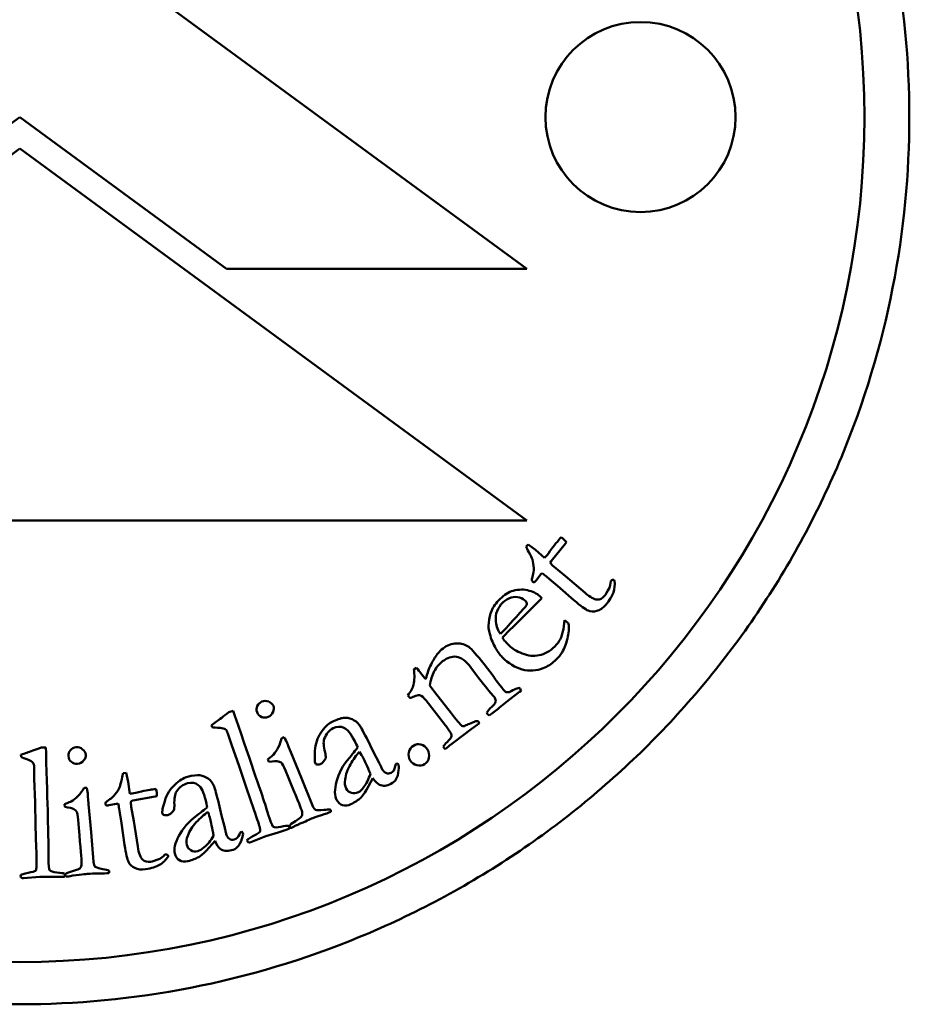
# Model space of a CAD drawing. Header units: millimetres. Extents: x 613 to 6524, y 1562 to 4035.
# Tile 5 of 9: x 3639 to 3660, y 1781 to 1804. Entities that reach past the tile are written whole.
import ezdxf

# ---------------------------------------------------------------- set-up
doc = ezdxf.new("R2010")
doc.units = ezdxf.units.MM
doc.layers.add('Visibile (ISO)', color=7, linetype='Continuous', lineweight=50)

msp = doc.modelspace()

# ---------------------------------------------------------------- linework, layer by layer
at = {"layer": 'Visibile (ISO)'}
for p, q in [((3650.973, 1798.16), (3638.973, 1806.961)), ((3634.069, 1798.161), (3638.967, 1801.753)), ((3638.967, 1801.753), (3643.865, 1798.16)), ((3638.973, 1801.008), (3626.973, 1792.208)), ((3650.973, 1792.208), (3638.973, 1801.008)), ((3643.865, 1798.16), (3650.973, 1798.16)), ((3626.973, 1792.208), (3650.973, 1792.208)), ((3651.004, 1791.639), (3650.956, 1791.585)), ((3651.178, 1791.506), (3651.004, 1791.639)), ((3651.393, 1791.317), (3651.178, 1791.506)), ((3651.554, 1791.239), (3651.889, 1791.66)), ((3651.889, 1791.66), (3651.914, 1791.689)), ((3651.531, 1791.204), (3651.554, 1791.239)), ((3651.89, 1790.887), (3651.621, 1791.104)), ((3651.183, 1790.767), (3651.193, 1790.783)), ((3651.193, 1790.783), (3651.307, 1790.931)), ((3651.307, 1790.931), (3651.334, 1790.959)), ((3651.437, 1790.879), (3651.508, 1790.819)), ((3651.508, 1790.819), (3651.699, 1790.661)), ((3652.353, 1790.49), (3651.89, 1790.887)), ((3652.975, 1790.783), (3652.961, 1790.767)), ((3653.051, 1790.777), (3653.041, 1790.789)), ((3651.699, 1790.661), (3652.089, 1790.318)), ((3650.674, 1789.714), (3651.33, 1790.369)), ((3651.33, 1790.369), (3651.308, 1790.391)), ((3651.867, 1789.844), (3651.841, 1789.63)), ((3651.94, 1789.788), (3651.867, 1789.844)), ((3650.55, 1789.592), (3650.674, 1789.714)), ((3650.429, 1789.6), (3650.353, 1789.525)), ((3650.469, 1789.337), (3650.45, 1789.352)), ((3650.485, 1789.32), (3650.469, 1789.337)), ((3650.561, 1789.239), (3650.485, 1789.32)), ((3648.36, 1788.72), (3648.296, 1788.675)), ((3649.652, 1788.726), (3649.76, 1788.577)), ((3650.175, 1788.526), (3649.964, 1788.802)), ((3648.554, 1788.48), (3648.461, 1788.601)), ((3648.581, 1788.448), (3648.554, 1788.48)), ((3649.76, 1788.577), (3649.833, 1788.482)), ((3650.816, 1788.225), (3650.805, 1788.239)), ((3648.159, 1788.065), (3648.209, 1787.999)), ((3649.108, 1787.745), (3648.79, 1788.147)), ((3650.561, 1787.964), (3650.805, 1788.145)), ((3650.805, 1788.145), (3650.84, 1788.172)), ((3648.589, 1787.943), (3649.024, 1787.386)), ((3650.327, 1787.774), (3650.561, 1787.964)), ((3644.019, 1787.7), (3643.916, 1787.664)), ((3644.061, 1787.579), (3644.019, 1787.7)), ((3650.042, 1787.621), (3650.082, 1787.59)), ((3643.508, 1787.358), (3643.525, 1787.309)), ((3649.094, 1787.29), (3649.141, 1787.221)), ((3649.659, 1787.262), (3649.851, 1787.409)), ((3649.851, 1787.409), (3649.825, 1787.448)), ((3643.897, 1787.163), (3643.981, 1786.906)), ((3645.231, 1787.077), (3645.203, 1787.068)), ((3647.346, 1786.722), (3647.184, 1787.05)), ((3649.259, 1786.964), (3649.659, 1787.262)), ((3639.587, 1786.832), (3639.478, 1786.829)), ((3639.591, 1786.705), (3639.587, 1786.832)), ((3643.981, 1786.906), (3644.164, 1786.386)), ((3645.384, 1786.721), (3645.337, 1786.834)), ((3649.017, 1786.814), (3649.04, 1786.793)), ((3649.04, 1786.793), (3649.085, 1786.828)), ((3638.997, 1786.658), (3638.999, 1786.607)), ((3645.641, 1786.108), (3645.384, 1786.721)), ((3647.471, 1786.485), (3647.346, 1786.722)), ((3639.31, 1786.356), (3639.313, 1786.086)), ((3644.164, 1786.386), (3644.336, 1785.866)), ((3644.843, 1786.553), (3644.867, 1786.49)), ((3647.862, 1786.424), (3647.856, 1786.38)), ((3641.491, 1786.234), (3641.419, 1786.225)), ((3641.536, 1786.021), (3641.491, 1786.234)), ((3639.313, 1786.086), (3639.332, 1785.536)), ((3641.576, 1785.738), (3641.536, 1786.021)), ((3645.904, 1785.455), (3645.641, 1786.108)), ((3647.18, 1785.826), (3647.328, 1786.104)), ((3640.557, 1785.875), (3640.528, 1785.875)), ((3641.647, 1785.573), (3642.175, 1785.673)), ((3642.175, 1785.673), (3642.214, 1785.679)), ((3644.336, 1785.866), (3644.512, 1785.364)), ((3639.332, 1785.536), (3639.341, 1784.988)), ((3640.031, 1785.492), (3640.035, 1785.424)), ((3640.597, 1785.49), (3640.586, 1785.612)), ((3640.659, 1784.828), (3640.597, 1785.49)), ((3641.057, 1785.458), (3641.075, 1785.463)), ((3641.075, 1785.463), (3641.258, 1785.5)), ((3641.258, 1785.5), (3641.297, 1785.504)), ((3641.606, 1785.561), (3641.647, 1785.573)), ((3641.672, 1785.087), (3641.609, 1785.427)), ((3643.748, 1785.222), (3643.665, 1785.578)), ((3641.323, 1785.376), (3641.338, 1785.284)), ((3641.338, 1785.284), (3641.379, 1785.041)), ((3643.817, 1784.963), (3643.748, 1785.222)), ((3639.341, 1784.988), (3639.36, 1784.455)), ((3641.379, 1785.041), (3641.451, 1784.526)), ((3641.763, 1784.484), (3641.672, 1785.087)), ((3640.715, 1784.127), (3640.659, 1784.828)), ((3644.184, 1784.816), (3644.168, 1784.774)), ((3644.439, 1784.591), (3644.799, 1784.734)), ((3644.799, 1784.734), (3645.087, 1784.823)), ((3643.385, 1784.386), (3643.592, 1784.624)), ((3642.426, 1784.301), (3642.405, 1784.297)), ((3642.479, 1784.246), (3642.479, 1784.262)), ((3639.059, 1783.74), (3639.445, 1783.769)), ((3639.445, 1783.769), (3639.747, 1783.768))]:
    msp.add_line(p, q, dxfattribs=at)
for centre, radius in [((3638.967, 1801.753), 20), ((3653.667, 1801.753), 2.25)]:
    msp.add_circle(centre, radius, dxfattribs=at)
for centre, radius, start, end in [((3650.386, 1789.635), 1.629, 49.8118, 54.385), ((3651.756, 1789.608), 0.257, 36.3225, 44.4418), ((3639.714, 1785.119), 1.629, 9.086, 13.6593)]:
    msp.add_arc(centre, radius, start, end, dxfattribs=at)
for points, knots in [([(3660.031, 1801.753), (3660.031, 1800.432), (3659.904, 1799.066), (3659.37, 1796.35), (3658.962, 1794.999), (3657.884, 1792.41), (3657.213, 1791.169), (3655.663, 1788.875), (3654.784, 1787.821), (3652.912, 1785.959), (3651.856, 1785.085), (3649.556, 1783.546), (3648.313, 1782.881), (3645.72, 1781.812), (3644.369, 1781.408), (3641.653, 1780.878), (3640.287, 1780.753), (3637.647, 1780.753), (3636.282, 1780.878), (3633.566, 1781.408), (3632.214, 1781.812), (3629.622, 1782.881), (3628.379, 1783.546), (3626.079, 1785.085), (3625.022, 1785.959), (3623.15, 1787.821), (3622.271, 1788.875), (3620.721, 1791.169), (3620.05, 1792.41), (3618.973, 1794.999), (3618.565, 1796.35), (3618.03, 1799.066), (3617.903, 1800.432), (3617.903, 1803.074), (3618.03, 1804.439), (3618.565, 1807.156), (3618.973, 1808.506), (3620.05, 1811.095), (3620.721, 1812.337), (3622.271, 1814.631), (3623.15, 1815.684), (3625.022, 1817.547), (3626.079, 1818.42), (3628.379, 1819.959), (3629.622, 1820.625), (3632.214, 1821.693), (3633.566, 1822.097), (3636.282, 1822.627), (3637.647, 1822.753), (3640.287, 1822.753), (3641.653, 1822.627), (3644.369, 1822.097), (3645.72, 1821.693), (3648.313, 1820.625), (3649.556, 1819.959), (3651.856, 1818.42), (3652.912, 1817.547), (3654.784, 1815.684), (3655.663, 1814.631), (3657.213, 1812.337), (3657.884, 1811.095), (3658.962, 1808.506), (3659.37, 1807.156), (3659.904, 1804.439), (3660.031, 1803.074), (3660.031, 1801.753)], [0, 0, 0, 0, 0.396265, 0.396265, 0.79253, 0.79253, 1.188794, 1.188794, 1.585059, 1.585059, 1.981049, 1.981049, 2.377039, 2.377039, 2.773029, 2.773029, 3.169019, 3.169019, 3.565009, 3.565009, 3.960999, 3.960999, 4.356989, 4.356989, 4.752979, 4.752979, 5.149244, 5.149244, 5.545509, 5.545509, 5.941774, 5.941774, 6.338039, 6.338039, 6.734303, 6.734303, 7.130568, 7.130568, 7.526833, 7.526833, 7.923098, 7.923098, 8.319088, 8.319088, 8.715078, 8.715078, 9.111068, 9.111068, 9.507058, 9.507058, 9.903048, 9.903048, 10.299038, 10.299038, 10.695028, 10.695028, 11.091018, 11.091018, 11.487283, 11.487283, 11.883548, 11.883548, 12.279812, 12.279812, 12.676077, 12.676077, 12.676077, 12.676077]), ([(3651.106, 1791.284), (3651.125, 1791.218), (3651.136, 1791.15), (3651.139, 1791.009), (3651.133, 1790.953), (3651.121, 1790.911)], [-0.0318266, -0.0318266, -0.0318266, -0.0318266, -0.0159133, -0.0159133, 0, 0, 0, 0]), ([(3651.121, 1790.911), (3651.101, 1790.851), (3651.093, 1790.812), (3651.097, 1790.779), (3651.105, 1790.765), (3651.12, 1790.753)], [-0.04055792, -0.04055792, -0.04055792, -0.04055792, -0.02027896, -0.02027896, 0, 0, 0, 0]), ([(3652.843, 1790.208), (3652.934, 1790.317), (3652.995, 1790.414), (3653.055, 1790.588), (3653.064, 1790.68), (3653.051, 1790.777)], [-0.05209524, -0.05209524, -0.05209524, -0.05209524, -0.02604762, -0.02604762, 0, 0, 0, 0]), ([(3653.041, 1790.789), (3653.03, 1790.798), (3653.019, 1790.802), (3652.994, 1790.8), (3652.984, 1790.794), (3652.975, 1790.783)], [-0.008075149, -0.008075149, -0.008075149, -0.008075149, -0.004037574, -0.004037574, 0, 0, 0, 0]), ([(3651.308, 1790.391), (3651.244, 1790.457), (3651.152, 1790.507), (3650.913, 1790.578), (3650.785, 1790.577), (3650.648, 1790.54)], [-0.09692231, -0.09692231, -0.09692231, -0.09692231, -0.04846115, -0.04846115, 0, 0, 0, 0]), ([(3651.12, 1790.753), (3651.127, 1790.746), (3651.137, 1790.743), (3651.16, 1790.747), (3651.172, 1790.754), (3651.183, 1790.767)], [-0.01365169, -0.01365169, -0.01365169, -0.01365169, -0.00682585, -0.00682585, 0, 0, 0, 0]), ([(3650.407, 1790.26), (3650.468, 1790.319), (3650.532, 1790.36), (3650.67, 1790.402), (3650.737, 1790.402), (3650.866, 1790.36), (3650.915, 1790.332), (3650.949, 1790.297)], [-0.03888534, -0.03888534, -0.03888534, -0.03888534, -0.02592356, -0.02592356, -0.01296178, -0.01296178, 0, 0, 0, 0]), ([(3652.089, 1790.318), (3652.251, 1790.181), (3652.363, 1790.099), (3652.484, 1790.046), (3652.553, 1790.043), (3652.707, 1790.083), (3652.778, 1790.131), (3652.843, 1790.208)], [-0.08441882, -0.08441882, -0.08441882, -0.08441882, -0.05627921, -0.05627921, -0.02813961, -0.02813961, 0, 0, 0, 0]), ([(3651.841, 1789.63), (3651.817, 1789.518), (3651.792, 1789.439), (3651.741, 1789.342), (3651.699, 1789.286), (3651.639, 1789.22)], [-0.1198746, -0.1198746, -0.1198746, -0.1198746, -0.0599373, -0.0599373, 0, 0, 0, 0]), ([(3651.809, 1789.081), (3651.865, 1789.179), (3651.908, 1789.289), (3651.968, 1789.533), (3651.976, 1789.649), (3651.964, 1789.761)], [-0.128634, -0.128634, -0.128634, -0.128634, -0.064317, -0.064317, -0.0000002, -0.0000002, -0.0000002, -0.0000002]), ([(3650.097, 1789.522), (3650.133, 1789.39), (3650.179, 1789.277), (3650.291, 1789.091), (3650.343, 1789.02), (3650.39, 1788.972)], [-0.1276071, -0.1276071, -0.1276071, -0.1276071, -0.0638036, -0.0638036, 0, 0, 0, 0]), ([(3649.964, 1788.802), (3649.797, 1789.019), (3649.675, 1789.156), (3649.521, 1789.269), (3649.425, 1789.296), (3649.199, 1789.292), (3649.092, 1789.253), (3648.992, 1789.176)], [-0.1500983, -0.1500983, -0.1500983, -0.1500983, -0.1000656, -0.1000656, -0.0500328, -0.0500328, 0, 0, 0, 0]), ([(3651.639, 1789.22), (3651.518, 1789.108), (3651.394, 1789.039), (3651.137, 1788.987), (3651.004, 1789.001), (3650.729, 1789.111), (3650.627, 1789.172), (3650.561, 1789.239)], [-0.1066699, -0.1066699, -0.1066699, -0.1066699, -0.0711133, -0.0711133, -0.0355566, -0.0355566, 0, 0, 0, 0]), ([(3648.873, 1789.062), (3648.825, 1789.003), (3648.775, 1788.926), (3648.675, 1788.738), (3648.634, 1788.635), (3648.602, 1788.523)], [-0.1367558, -0.1367558, -0.1367558, -0.1367558, -0.0683779, -0.0683779, 0, 0, 0, 0]), ([(3650.39, 1788.972), (3650.539, 1788.82), (3650.698, 1788.722), (3651.037, 1788.635), (3651.201, 1788.644), (3651.361, 1788.706)], [-0.07035639, -0.07035639, -0.07035639, -0.07035639, -0.03517819, -0.03517819, 0, 0, 0, 0]), ([(3648.68, 1788.298), (3648.699, 1788.428), (3648.733, 1788.541), (3648.835, 1788.732), (3648.901, 1788.811), (3648.982, 1788.873)], [-0.05588992, -0.05588992, -0.05588992, -0.05588992, -0.02794496, -0.02794496, 0, 0, 0, 0]), ([(3650.335, 1788.305), (3650.294, 1788.358), (3650.259, 1788.407), (3650.198, 1788.494), (3650.181, 1788.519), (3650.175, 1788.526)], [-0.02994731, -0.02994731, -0.02994731, -0.02994731, -0.01497366, -0.01497366, 0, 0, 0, 0]), ([(3644.701, 1787.917), (3644.65, 1787.896), (3644.614, 1787.861), (3644.57, 1787.764), (3644.569, 1787.716), (3644.589, 1787.668)], [-0.02528468, -0.02528468, -0.02528468, -0.02528468, -0.01264234, -0.01264234, 0, 0, 0, 0]), ([(3644.973, 1787.819), (3644.955, 1787.862), (3644.918, 1787.895), (3644.808, 1787.939), (3644.754, 1787.939), (3644.701, 1787.917)], [-0.02603281, -0.02603281, -0.02603281, -0.02603281, -0.01301641, -0.01301641, 0, 0, 0, 0]), ([(3644.852, 1787.555), (3644.905, 1787.577), (3644.943, 1787.616), (3644.988, 1787.727), (3644.991, 1787.776), (3644.973, 1787.819)], [-0.02466017, -0.02466017, -0.02466017, -0.02466017, -0.01233008, -0.01233008, 0, 0, 0, 0]), ([(3650.24, 1787.93), (3650.232, 1787.9), (3650.223, 1787.878), (3650.203, 1787.847), (3650.182, 1787.825), (3650.15, 1787.796)], [-0.01508796, -0.01508796, -0.01508796, -0.01508796, -0.00754398, -0.00754398, 0, 0, 0, 0]), ([(3644.589, 1787.668), (3644.612, 1787.612), (3644.648, 1787.574), (3644.748, 1787.532), (3644.799, 1787.533), (3644.852, 1787.555)], [-0.02699043, -0.02699043, -0.02699043, -0.02699043, -0.01349521, -0.01349521, 0, 0, 0, 0]), ([(3647.009, 1787.366), (3646.968, 1787.425), (3646.911, 1787.469), (3646.768, 1787.53), (3646.699, 1787.541), (3646.563, 1787.525), (3646.47, 1787.491), (3646.353, 1787.431)], [-0.06843616, -0.06843616, -0.06843616, -0.06843616, -0.04562411, -0.04562411, -0.02281205, -0.02281205, 0, 0, 0, 0]), ([(3643.711, 1787.296), (3643.771, 1787.291), (3643.813, 1787.28), (3643.859, 1787.247), (3643.88, 1787.213), (3643.897, 1787.163)], [-0.04895049, -0.04895049, -0.04895049, -0.04895049, -0.02447524, -0.02447524, 0, 0, 0, 0]), ([(3646.353, 1787.431), (3646.267, 1787.386), (3646.182, 1787.303), (3646.016, 1787.059), (3645.969, 1786.916), (3645.946, 1786.586), (3645.95, 1786.486), (3645.968, 1786.451)], [-0.02772351, -0.02772351, -0.02772351, -0.02772351, -0.01848234, -0.01848234, -0.00924117, -0.00924117, 0, 0, 0, 0]), ([(3646.388, 1787.285), (3646.479, 1787.332), (3646.564, 1787.337), (3646.725, 1787.264), (3646.81, 1787.159), (3646.899, 1786.985)], [-0.05817299, -0.05817299, -0.05817299, -0.05817299, -0.02908649, -0.02908649, 0, 0, 0, 0]), ([(3649.747, 1787.447), (3649.732, 1787.44), (3649.701, 1787.427), (3649.608, 1787.39), (3649.567, 1787.373), (3649.5, 1787.341), (3649.475, 1787.334), (3649.458, 1787.336)], [-0.01068858, -0.01068858, -0.01068858, -0.01068858, -0.00712572, -0.00712572, -0.00356286, -0.00356286, 0, 0, 0, 0]), ([(3645.167, 1787.047), (3645.152, 1786.974), (3645.127, 1786.902), (3645.054, 1786.761), (3645.015, 1786.704), (3644.973, 1786.66)], [-0.04931049, -0.04931049, -0.04931049, -0.04931049, -0.02465525, -0.02465525, 0, 0, 0, 0]), ([(3649.141, 1787.221), (3649.181, 1787.168), (3649.199, 1787.129), (3649.191, 1787.077), (3649.155, 1787.029), (3649.086, 1786.959)], [-0.02892437, -0.02892437, -0.02892437, -0.02892437, -0.01446219, -0.01446219, 0, 0, 0, 0]), ([(3640.303, 1786.836), (3640.248, 1786.831), (3640.203, 1786.808), (3640.132, 1786.729), (3640.116, 1786.683), (3640.121, 1786.632)], [-0.02528468, -0.02528468, -0.02528468, -0.02528468, -0.01264234, -0.01264234, 0, 0, 0, 0]), ([(3640.533, 1786.661), (3640.529, 1786.707), (3640.504, 1786.75), (3640.412, 1786.825), (3640.36, 1786.841), (3640.303, 1786.836)], [-0.02603281, -0.02603281, -0.02603281, -0.02603281, -0.01301641, -0.01301641, 0, 0, 0, 0]), ([(3648.29, 1786.874), (3648.235, 1786.839), (3648.199, 1786.786), (3648.168, 1786.647), (3648.178, 1786.583), (3648.214, 1786.526)], [-0.03189277, -0.03189277, -0.03189277, -0.03189277, -0.01594639, -0.01594639, 0, 0, 0, 0]), ([(3648.62, 1786.783), (3648.581, 1786.845), (3648.53, 1786.884), (3648.403, 1786.917), (3648.345, 1786.908), (3648.29, 1786.874)], [-0.03442461, -0.03442461, -0.03442461, -0.03442461, -0.0172123, -0.0172123, 0, 0, 0, 0]), ([(3640.121, 1786.632), (3640.126, 1786.571), (3640.15, 1786.524), (3640.233, 1786.455), (3640.282, 1786.44), (3640.339, 1786.445)], [-0.02699043, -0.02699043, -0.02699043, -0.02699043, -0.01349521, -0.01349521, 0, 0, 0, 0]), ([(3640.339, 1786.445), (3640.396, 1786.45), (3640.443, 1786.476), (3640.52, 1786.568), (3640.537, 1786.614), (3640.533, 1786.661)], [-0.02466017, -0.02466017, -0.02466017, -0.02466017, -0.01233008, -0.01233008, 0, 0, 0, 0]), ([(3646.774, 1786.59), (3646.618, 1786.404), (3646.516, 1786.215), (3646.42, 1785.832), (3646.42, 1785.689), (3646.469, 1785.596)], [-0.07392703, -0.07392703, -0.07392703, -0.07392703, -0.03696352, -0.03696352, 0, 0, 0, 0]), ([(3646.672, 1786.072), (3646.687, 1786.191), (3646.729, 1786.31), (3646.866, 1786.551), (3646.938, 1786.651), (3647.013, 1786.731)], [-0.05541355, -0.05541355, -0.05541355, -0.05541355, -0.02770678, -0.02770678, 0, 0, 0, 0]), ([(3648.554, 1786.438), (3648.61, 1786.473), (3648.644, 1786.524), (3648.671, 1786.657), (3648.659, 1786.721), (3648.62, 1786.783)], [-0.03934134, -0.03934134, -0.03934134, -0.03934134, -0.01967067, -0.01967067, 0, 0, 0, 0]), ([(3639.172, 1786.539), (3639.229, 1786.516), (3639.265, 1786.494), (3639.299, 1786.448), (3639.309, 1786.41), (3639.31, 1786.356)], [-0.04895049, -0.04895049, -0.04895049, -0.04895049, -0.02447524, -0.02447524, 0, 0, 0, 0]), ([(3644.867, 1786.49), (3644.975, 1786.508), (3645.049, 1786.513), (3645.129, 1786.493), (3645.155, 1786.482), (3645.168, 1786.469)], [-0.01406169, -0.01406169, -0.01406169, -0.01406169, -0.00703085, -0.00703085, 0, 0, 0, 0]), ([(3648.214, 1786.526), (3648.251, 1786.467), (3648.303, 1786.429), (3648.437, 1786.394), (3648.498, 1786.403), (3648.554, 1786.438)], [-0.03255729, -0.03255729, -0.03255729, -0.03255729, -0.01627864, -0.01627864, 0, 0, 0, 0]), ([(3642.941, 1786.136), (3642.847, 1786.112), (3642.746, 1786.05), (3642.529, 1785.85), (3642.45, 1785.721), (3642.354, 1785.405), (3642.335, 1785.307), (3642.345, 1785.268)], [-0.02772351, -0.02772351, -0.02772351, -0.02772351, -0.01848234, -0.01848234, -0.00924117, -0.00924117, 0, 0, 0, 0]), ([(3643.565, 1785.926), (3643.538, 1785.992), (3643.493, 1786.048), (3643.368, 1786.139), (3643.302, 1786.166), (3643.166, 1786.181), (3643.068, 1786.169), (3642.941, 1786.136)], [-0.06843616, -0.06843616, -0.06843616, -0.06843616, -0.04562411, -0.04562411, -0.02281205, -0.02281205, 0, 0, 0, 0]), ([(3641.337, 1785.899), (3641.308, 1785.837), (3641.271, 1785.778), (3641.182, 1785.669), (3641.141, 1785.63), (3641.104, 1785.607)], [-0.0318266, -0.0318266, -0.0318266, -0.0318266, -0.0159133, -0.0159133, 0, 0, 0, 0]), ([(3642.941, 1785.986), (3643.04, 1786.011), (3643.125, 1785.997), (3643.265, 1785.89), (3643.324, 1785.768), (3643.373, 1785.579)], [-0.05817299, -0.05817299, -0.05817299, -0.05817299, -0.02908649, -0.02908649, 0, 0, 0, 0]), ([(3640.487, 1785.867), (3640.452, 1785.801), (3640.406, 1785.74), (3640.294, 1785.627), (3640.24, 1785.584), (3640.187, 1785.555)], [-0.04931049, -0.04931049, -0.04931049, -0.04931049, -0.02465525, -0.02465525, 0, 0, 0, 0]), ([(3646.986, 1785.772), (3646.93, 1785.744), (3646.875, 1785.738), (3646.766, 1785.771), (3646.725, 1785.806), (3646.697, 1785.86)], [-0.03087112, -0.03087112, -0.03087112, -0.03087112, -0.01543556, -0.01543556, 0, 0, 0, 0]), ([(3640.035, 1785.424), (3640.144, 1785.41), (3640.216, 1785.392), (3640.286, 1785.349), (3640.307, 1785.33), (3640.316, 1785.314)], [-0.01406169, -0.01406169, -0.01406169, -0.01406169, -0.00703085, -0.00703085, 0, 0, 0, 0]), ([(3641.104, 1785.607), (3641.05, 1785.574), (3641.018, 1785.55), (3641, 1785.523), (3640.997, 1785.507), (3641, 1785.488)], [-0.04055792, -0.04055792, -0.04055792, -0.04055792, -0.02027896, -0.02027896, 0, 0, 0, 0]), ([(3641, 1785.488), (3641.002, 1785.478), (3641.007, 1785.469), (3641.027, 1785.457), (3641.04, 1785.455), (3641.057, 1785.458)], [-0.01365169, -0.01365169, -0.01365169, -0.01365169, -0.00682585, -0.00682585, 0, 0, 0, 0]), ([(3646.168, 1785.354), (3646.067, 1785.342), (3646.002, 1785.342), (3645.948, 1785.368), (3645.924, 1785.402), (3645.904, 1785.455)], [-0.02236669, -0.02236669, -0.02236669, -0.02236669, -0.01118335, -0.01118335, 0, 0, 0, 0]), ([(3646.469, 1785.596), (3646.503, 1785.53), (3646.551, 1785.486), (3646.674, 1785.444), (3646.74, 1785.452), (3646.81, 1785.489)], [-0.0328976, -0.0328976, -0.0328976, -0.0328976, -0.0164488, -0.0164488, 0, 0, 0, 0]), ([(3643.161, 1785.222), (3642.968, 1785.076), (3642.826, 1784.915), (3642.646, 1784.563), (3642.614, 1784.424), (3642.64, 1784.322)], [-0.07392703, -0.07392703, -0.07392703, -0.07392703, -0.03696352, -0.03696352, 0, 0, 0, 0]), ([(3642.946, 1784.741), (3642.987, 1784.853), (3643.054, 1784.96), (3643.242, 1785.163), (3643.335, 1785.245), (3643.426, 1785.306)], [-0.05541355, -0.05541355, -0.05541355, -0.05541355, -0.02770678, -0.02770678, 0, 0, 0, 0]), ([(3645.322, 1784.979), (3645.302, 1784.983), (3645.246, 1784.975), (3645.06, 1784.934), (3645, 1784.934), (3644.973, 1784.954)], [-0.02356078, -0.02356078, -0.02356078, -0.02356078, -0.01178039, -0.01178039, 0, 0, 0, 0]), ([(3645.318, 1784.895), (3645.336, 1784.901), (3645.347, 1784.909), (3645.356, 1784.926), (3645.355, 1784.939), (3645.349, 1784.955)], [-0.007152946, -0.007152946, -0.007152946, -0.007152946, -0.003576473, -0.003576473, 0, 0, 0, 0]), ([(3645.42, 1784.934), (3645.439, 1784.945), (3645.458, 1784.956), (3645.498, 1784.977), (3645.518, 1784.987), (3645.538, 1784.996)], [-0.01332151, -0.01332151, -0.01332151, -0.01332151, -0.00670619, -0.00670619, 0, 0, 0, 0]), ([(3644.656, 1784.918), (3644.665, 1784.88), (3644.665, 1784.853), (3644.645, 1784.822), (3644.595, 1784.789), (3644.417, 1784.691), (3644.368, 1784.661), (3644.353, 1784.641), (3644.352, 1784.628), (3644.358, 1784.612)], [-0.3597269, -0.3597269, -0.3597269, -0.3597269, -0.2697952, -0.2697952, -0.1798634, -0.1798634, -0.0899317, -0.0899317, 0, 0, 0, 0]), ([(3641.451, 1784.526), (3641.484, 1784.316), (3641.516, 1784.181), (3641.573, 1784.062), (3641.623, 1784.015), (3641.766, 1783.945), (3641.851, 1783.935), (3641.95, 1783.951)], [-0.08441882, -0.08441882, -0.08441882, -0.08441882, -0.05627921, -0.05627921, -0.02813961, -0.02813961, 0, 0, 0, 0]), ([(3643.183, 1784.378), (3643.123, 1784.362), (3643.068, 1784.369), (3642.97, 1784.426), (3642.938, 1784.469), (3642.923, 1784.528)], [-0.03087112, -0.03087112, -0.03087112, -0.03087112, -0.01543556, -0.01543556, 0, 0, 0, 0]), ([(3642.479, 1784.262), (3642.477, 1784.275), (3642.471, 1784.286), (3642.451, 1784.3), (3642.44, 1784.303), (3642.426, 1784.301)], [-0.008075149, -0.008075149, -0.008075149, -0.008075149, -0.004037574, -0.004037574, 0, 0, 0, 0]), ([(3642.64, 1784.322), (3642.659, 1784.25), (3642.695, 1784.197), (3642.806, 1784.128), (3642.872, 1784.121), (3642.949, 1784.141)], [-0.0328976, -0.0328976, -0.0328976, -0.0328976, -0.0164488, -0.0164488, 0, 0, 0, 0]), ([(3640.937, 1783.951), (3640.836, 1783.97), (3640.775, 1783.99), (3640.731, 1784.031), (3640.718, 1784.07), (3640.715, 1784.127)], [-0.02236669, -0.02236669, -0.02236669, -0.02236669, -0.01118335, -0.01118335, 0, 0, 0, 0]), ([(3641.95, 1783.951), (3642.091, 1783.973), (3642.201, 1784.008), (3642.359, 1784.1), (3642.426, 1784.164), (3642.479, 1784.246)], [-0.05209524, -0.05209524, -0.05209524, -0.05209524, -0.02604762, -0.02604762, 0, 0, 0, 0]), ([(3639.363, 1783.988), (3639.361, 1783.948), (3639.353, 1783.922), (3639.324, 1783.899), (3639.267, 1783.883), (3639.067, 1783.842), (3639.012, 1783.828), (3638.992, 1783.814), (3638.987, 1783.801), (3638.987, 1783.784)], [-0.3597269, -0.3597269, -0.3597269, -0.3597269, -0.2697952, -0.2697952, -0.1798634, -0.1798634, -0.0899317, -0.0899317, 0, 0, 0, 0]), ([(3640.017, 1783.846), (3639.999, 1783.856), (3639.943, 1783.865), (3639.754, 1783.882), (3639.697, 1783.9), (3639.677, 1783.927)], [-0.02356078, -0.02356078, -0.02356078, -0.02356078, -0.01178039, -0.01178039, 0, 0, 0, 0]), ([(3639.988, 1783.767), (3640.007, 1783.768), (3640.02, 1783.772), (3640.034, 1783.786), (3640.037, 1783.798), (3640.036, 1783.816)], [-0.007152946, -0.007152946, -0.007152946, -0.007152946, -0.003576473, -0.003576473, 0, 0, 0, 0]), ([(3640.098, 1783.774), (3640.119, 1783.779), (3640.14, 1783.784), (3640.184, 1783.792), (3640.206, 1783.796), (3640.228, 1783.799)], [-0.01332151, -0.01332151, -0.01332151, -0.01332151, -0.00670619, -0.00670619, 0, 0, 0, 0])]:
    msp.add_open_spline(points, degree=3, knots=knots, dxfattribs=at)
for points in [[(3651.789, 1791.806), (3651.748, 1791.761), (3651.718, 1791.726), (3651.698, 1791.703)], [(3651.849, 1791.761), (3651.835, 1791.774), (3651.815, 1791.789), (3651.789, 1791.806)], [(3651.914, 1791.689), (3651.886, 1791.725), (3651.864, 1791.749), (3651.849, 1791.761)], [(3650.956, 1791.585), (3650.968, 1791.559), (3650.99, 1791.516), (3651.024, 1791.456)], [(3651.57, 1791.539), (3651.502, 1791.448), (3651.456, 1791.388), (3651.43, 1791.357)], [(3651.698, 1791.703), (3651.655, 1791.652), (3651.612, 1791.598), (3651.57, 1791.539)], [(3651.024, 1791.456), (3651.066, 1791.375), (3651.094, 1791.318), (3651.106, 1791.284)], [(3651.43, 1791.357), (3651.425, 1791.352), (3651.413, 1791.339), (3651.393, 1791.317)], [(3651.621, 1791.104), (3651.582, 1791.137), (3651.553, 1791.17), (3651.531, 1791.204)], [(3652.934, 1790.614), (3652.881, 1790.514), (3652.841, 1790.448), (3652.816, 1790.418)], [(3652.961, 1790.767), (3652.958, 1790.696), (3652.948, 1790.645), (3652.934, 1790.614)], [(3650.342, 1790.348), (3650.248, 1790.256), (3650.18, 1790.16), (3650.137, 1790.06)], [(3650.648, 1790.54), (3650.547, 1790.513), (3650.444, 1790.449), (3650.342, 1790.348)], [(3652.637, 1790.331), (3652.57, 1790.333), (3652.476, 1790.386), (3652.353, 1790.49)], [(3652.816, 1790.418), (3652.763, 1790.356), (3652.704, 1790.327), (3652.637, 1790.331)], [(3650.241, 1789.817), (3650.225, 1789.987), (3650.28, 1790.135), (3650.407, 1790.26)], [(3650.905, 1790.119), (3650.644, 1789.829), (3650.485, 1789.656), (3650.429, 1789.6)], [(3650.974, 1790.212), (3650.97, 1790.196), (3650.947, 1790.165), (3650.905, 1790.119)], [(3650.949, 1790.297), (3650.965, 1790.281), (3650.973, 1790.253), (3650.974, 1790.212)], [(3650.137, 1790.06), (3650.108, 1789.991), (3650.087, 1789.898), (3650.072, 1789.781)], [(3650.072, 1789.781), (3650.063, 1789.697), (3650.071, 1789.611), (3650.097, 1789.522)], [(3650.353, 1789.525), (3650.291, 1789.589), (3650.254, 1789.686), (3650.241, 1789.817)], [(3650.4, 1789.433), (3650.449, 1789.489), (3650.499, 1789.542), (3650.55, 1789.592)], [(3650.45, 1789.352), (3650.439, 1789.363), (3650.422, 1789.39), (3650.4, 1789.433)], [(3648.992, 1789.176), (3648.944, 1789.139), (3648.904, 1789.101), (3648.873, 1789.062)], [(3648.982, 1788.873), (3649.089, 1788.956), (3649.197, 1788.991), (3649.307, 1788.979)], [(3649.307, 1788.979), (3649.415, 1788.968), (3649.53, 1788.884), (3649.652, 1788.726)], [(3651.638, 1788.884), (3651.725, 1788.969), (3651.781, 1789.034), (3651.809, 1789.081)], [(3648.461, 1788.601), (3648.442, 1788.626), (3648.408, 1788.665), (3648.36, 1788.72)], [(3651.361, 1788.706), (3651.468, 1788.748), (3651.56, 1788.807), (3651.638, 1788.884)], [(3648.296, 1788.675), (3648.32, 1788.544), (3648.318, 1788.425), (3648.292, 1788.318)], [(3648.602, 1788.523), (3648.595, 1788.493), (3648.588, 1788.468), (3648.581, 1788.448)], [(3649.833, 1788.482), (3650.006, 1788.259), (3650.116, 1788.121), (3650.164, 1788.068)], [(3648.292, 1788.318), (3648.275, 1788.241), (3648.23, 1788.157), (3648.159, 1788.065)], [(3648.79, 1788.147), (3648.758, 1788.188), (3648.722, 1788.238), (3648.68, 1788.298)], [(3650.471, 1788.15), (3650.446, 1788.168), (3650.401, 1788.22), (3650.335, 1788.305)], [(3650.805, 1788.239), (3650.769, 1788.247), (3650.685, 1788.213), (3650.554, 1788.139)], [(3650.84, 1788.172), (3650.833, 1788.195), (3650.825, 1788.213), (3650.816, 1788.225)], [(3648.209, 1787.999), (3648.309, 1788.054), (3648.389, 1788.076), (3648.448, 1788.067)], [(3648.448, 1788.067), (3648.484, 1788.06), (3648.531, 1788.019), (3648.589, 1787.943)], [(3650.164, 1788.068), (3650.185, 1788.045), (3650.2, 1788.029), (3650.207, 1788.02)], [(3650.207, 1788.02), (3650.222, 1788), (3650.233, 1787.971), (3650.24, 1787.93)], [(3650.554, 1788.139), (3650.518, 1788.135), (3650.49, 1788.139), (3650.471, 1788.15)], [(3649.413, 1787.364), (3649.371, 1787.408), (3649.269, 1787.535), (3649.108, 1787.745)], [(3650.15, 1787.796), (3650.093, 1787.745), (3650.053, 1787.7), (3650.032, 1787.659)], [(3650.082, 1787.59), (3650.159, 1787.643), (3650.241, 1787.704), (3650.327, 1787.774)], [(3643.916, 1787.664), (3643.79, 1787.567), (3643.694, 1787.495), (3643.629, 1787.446)], [(3644.792, 1785.438), (3644.718, 1785.671), (3644.475, 1786.385), (3644.061, 1787.579)], [(3650.032, 1787.659), (3650.033, 1787.641), (3650.037, 1787.628), (3650.042, 1787.621)], [(3643.629, 1787.446), (3643.585, 1787.414), (3643.545, 1787.385), (3643.508, 1787.358)], [(3643.525, 1787.309), (3643.56, 1787.304), (3643.622, 1787.3), (3643.711, 1787.296)], [(3646.18, 1787.037), (3646.223, 1787.153), (3646.292, 1787.236), (3646.388, 1787.285)], [(3647.184, 1787.05), (3647.089, 1787.235), (3647.031, 1787.34), (3647.009, 1787.366)], [(3649.024, 1787.386), (3649.053, 1787.348), (3649.077, 1787.315), (3649.094, 1787.29)], [(3649.458, 1787.336), (3649.446, 1787.338), (3649.431, 1787.347), (3649.413, 1787.364)], [(3649.825, 1787.448), (3649.802, 1787.46), (3649.776, 1787.46), (3649.747, 1787.447)], [(3645.203, 1787.068), (3645.194, 1787.064), (3645.182, 1787.057), (3645.167, 1787.047)], [(3645.302, 1786.932), (3645.289, 1786.962), (3645.266, 1787.011), (3645.231, 1787.077)], [(3639.478, 1786.829), (3639.329, 1786.774), (3639.216, 1786.733), (3639.139, 1786.707)], [(3645.337, 1786.834), (3645.317, 1786.891), (3645.305, 1786.924), (3645.302, 1786.932)], [(3646.2, 1786.714), (3646.16, 1786.857), (3646.153, 1786.965), (3646.18, 1787.037)], [(3646.971, 1786.835), (3646.949, 1786.802), (3646.883, 1786.72), (3646.774, 1786.59)], [(3646.899, 1786.985), (3646.927, 1786.931), (3646.951, 1786.881), (3646.971, 1786.835)], [(3649.086, 1786.959), (3649.05, 1786.921), (3649.02, 1786.886), (3648.996, 1786.854)], [(3648.996, 1786.854), (3649.004, 1786.836), (3649.011, 1786.823), (3649.017, 1786.814)], [(3649.085, 1786.828), (3649.11, 1786.847), (3649.168, 1786.892), (3649.259, 1786.964)], [(3639.139, 1786.707), (3639.087, 1786.69), (3639.04, 1786.674), (3638.997, 1786.658)], [(3638.999, 1786.607), (3639.03, 1786.592), (3639.088, 1786.569), (3639.172, 1786.539)], [(3639.648, 1784.443), (3639.648, 1784.687), (3639.629, 1785.441), (3639.591, 1786.705)], [(3644.973, 1786.66), (3644.967, 1786.652), (3644.924, 1786.617), (3644.843, 1786.553)], [(3646.214, 1786.575), (3646.215, 1786.628), (3646.211, 1786.675), (3646.2, 1786.714)], [(3647.013, 1786.731), (3647.05, 1786.67), (3647.079, 1786.622), (3647.098, 1786.585)], [(3647.098, 1786.585), (3647.134, 1786.514), (3647.192, 1786.389), (3647.271, 1786.209)], [(3645.168, 1786.469), (3645.188, 1786.447), (3645.219, 1786.387), (3645.259, 1786.29)], [(3645.968, 1786.451), (3645.974, 1786.439), (3645.987, 1786.431), (3646.005, 1786.429)], [(3646.005, 1786.429), (3646.04, 1786.424), (3646.071, 1786.428), (3646.101, 1786.443)], [(3646.101, 1786.443), (3646.136, 1786.462), (3646.174, 1786.506), (3646.214, 1786.575)], [(3647.51, 1786.403), (3647.501, 1786.425), (3647.487, 1786.453), (3647.471, 1786.485)], [(3647.553, 1786.314), (3647.544, 1786.333), (3647.529, 1786.362), (3647.51, 1786.403)], [(3647.856, 1786.38), (3647.846, 1786.308), (3647.815, 1786.259), (3647.762, 1786.232)], [(3647.901, 1786.462), (3647.881, 1786.444), (3647.868, 1786.431), (3647.862, 1786.424)], [(3647.933, 1786.429), (3647.929, 1786.436), (3647.918, 1786.447), (3647.901, 1786.462)], [(3647.94, 1786.295), (3647.946, 1786.364), (3647.943, 1786.409), (3647.933, 1786.429)], [(3641.419, 1786.225), (3641.411, 1786.198), (3641.4, 1786.151), (3641.386, 1786.083)], [(3645.259, 1786.29), (3645.463, 1785.799), (3645.586, 1785.498), (3645.628, 1785.388)], [(3647.271, 1786.209), (3647.228, 1786.082), (3647.176, 1785.978), (3647.116, 1785.898)], [(3647.649, 1786.226), (3647.608, 1786.24), (3647.576, 1786.27), (3647.553, 1786.314)], [(3647.762, 1786.232), (3647.727, 1786.214), (3647.689, 1786.212), (3647.649, 1786.226)], [(3647.877, 1786.072), (3647.911, 1786.131), (3647.932, 1786.205), (3647.94, 1786.295)], [(3641.386, 1786.083), (3641.365, 1785.994), (3641.349, 1785.933), (3641.337, 1785.899)], [(3642.683, 1785.791), (3642.751, 1785.895), (3642.837, 1785.959), (3642.941, 1785.986)], [(3643.665, 1785.578), (3643.613, 1785.78), (3643.58, 1785.895), (3643.565, 1785.926)], [(3646.697, 1785.86), (3646.669, 1785.915), (3646.66, 1785.986), (3646.672, 1786.072)], [(3647.116, 1785.898), (3647.072, 1785.836), (3647.029, 1785.794), (3646.986, 1785.772)], [(3647.328, 1786.104), (3647.388, 1786.02), (3647.441, 1785.968), (3647.488, 1785.947)], [(3647.488, 1785.947), (3647.569, 1785.913), (3647.658, 1785.921), (3647.757, 1785.972)], [(3647.757, 1785.972), (3647.813, 1786.001), (3647.854, 1786.035), (3647.877, 1786.072)], [(3640.528, 1785.875), (3640.518, 1785.875), (3640.504, 1785.872), (3640.487, 1785.867)], [(3640.582, 1785.716), (3640.579, 1785.749), (3640.571, 1785.802), (3640.557, 1785.875)], [(3640.586, 1785.612), (3640.584, 1785.673), (3640.583, 1785.707), (3640.582, 1785.716)], [(3641.63, 1785.744), (3641.623, 1785.743), (3641.605, 1785.741), (3641.576, 1785.738)], [(3641.854, 1785.79), (3641.744, 1785.765), (3641.669, 1785.75), (3641.63, 1785.744)], [(3642.058, 1785.83), (3641.993, 1785.82), (3641.925, 1785.807), (3641.854, 1785.79)], [(3642.194, 1785.85), (3642.134, 1785.842), (3642.089, 1785.835), (3642.058, 1785.83)], [(3642.211, 1785.776), (3642.208, 1785.795), (3642.202, 1785.819), (3642.194, 1785.85)], [(3642.214, 1785.679), (3642.215, 1785.725), (3642.214, 1785.757), (3642.211, 1785.776)], [(3642.63, 1785.472), (3642.623, 1785.62), (3642.64, 1785.727), (3642.683, 1785.791)], [(3647.041, 1785.643), (3647.077, 1785.677), (3647.124, 1785.738), (3647.18, 1785.826)], [(3640.187, 1785.555), (3640.179, 1785.549), (3640.127, 1785.528), (3640.031, 1785.492)], [(3641.609, 1785.427), (3641.601, 1785.477), (3641.6, 1785.522), (3641.606, 1785.561)], [(3642.612, 1785.334), (3642.626, 1785.385), (3642.632, 1785.432), (3642.63, 1785.472)], [(3643.409, 1785.416), (3643.38, 1785.389), (3643.297, 1785.324), (3643.161, 1785.222)], [(3643.373, 1785.579), (3643.388, 1785.52), (3643.4, 1785.466), (3643.409, 1785.416)], [(3644.859, 1785.22), (3644.856, 1785.228), (3644.834, 1785.301), (3644.792, 1785.438)], [(3646.81, 1785.489), (3646.906, 1785.538), (3646.983, 1785.589), (3647.041, 1785.643)], [(3640.316, 1785.314), (3640.329, 1785.287), (3640.34, 1785.221), (3640.349, 1785.116)], [(3642.345, 1785.268), (3642.348, 1785.255), (3642.359, 1785.245), (3642.376, 1785.238)], [(3642.376, 1785.238), (3642.408, 1785.225), (3642.44, 1785.223), (3642.472, 1785.231)], [(3642.472, 1785.231), (3642.511, 1785.241), (3642.558, 1785.275), (3642.612, 1785.334)], [(3643.426, 1785.306), (3643.449, 1785.238), (3643.465, 1785.184), (3643.476, 1785.144)], [(3644.512, 1785.364), (3644.596, 1785.121), (3644.644, 1784.973), (3644.656, 1784.918)], [(3644.973, 1784.954), (3644.954, 1784.968), (3644.916, 1785.056), (3644.859, 1785.22)], [(3645.652, 1785.229), (3645.646, 1785.204), (3645.622, 1785.178), (3645.581, 1785.149)], [(3645.628, 1785.388), (3645.655, 1785.323), (3645.663, 1785.27), (3645.652, 1785.229)], [(3645.874, 1785.148), (3645.913, 1785.163), (3645.993, 1785.191), (3646.115, 1785.231)], [(3646.115, 1785.231), (3646.205, 1785.26), (3646.277, 1785.286), (3646.334, 1785.307)], [(3646.312, 1785.366), (3646.281, 1785.366), (3646.233, 1785.362), (3646.168, 1785.354)], [(3646.331, 1785.343), (3646.327, 1785.351), (3646.321, 1785.358), (3646.312, 1785.366)], [(3646.334, 1785.307), (3646.335, 1785.323), (3646.334, 1785.335), (3646.331, 1785.343)], [(3640.349, 1785.116), (3640.397, 1784.587), (3640.425, 1784.263), (3640.432, 1784.145)], [(3643.476, 1785.144), (3643.495, 1785.067), (3643.524, 1784.932), (3643.56, 1784.739)], [(3643.837, 1784.874), (3643.832, 1784.898), (3643.826, 1784.928), (3643.817, 1784.963)], [(3645.349, 1784.955), (3645.345, 1784.968), (3645.336, 1784.976), (3645.322, 1784.979)], [(3645.383, 1785.011), (3645.36, 1784.988), (3645.353, 1784.967), (3645.362, 1784.946)], [(3645.581, 1785.149), (3645.452, 1785.062), (3645.386, 1785.016), (3645.383, 1785.011)], [(3645.538, 1784.996), (3645.745, 1785.09), (3645.857, 1785.14), (3645.874, 1785.148)], [(3642.923, 1784.528), (3642.907, 1784.589), (3642.915, 1784.659), (3642.946, 1784.741)], [(3643.56, 1784.739), (3643.489, 1784.625), (3643.416, 1784.535), (3643.339, 1784.471)], [(3643.859, 1784.778), (3643.853, 1784.798), (3643.846, 1784.83), (3643.837, 1784.874)], [(3643.932, 1784.671), (3643.895, 1784.694), (3643.871, 1784.729), (3643.859, 1784.778)], [(3644.168, 1784.774), (3644.142, 1784.707), (3644.101, 1784.666), (3644.044, 1784.651)], [(3644.231, 1784.844), (3644.207, 1784.83), (3644.192, 1784.821), (3644.184, 1784.816)], [(3644.254, 1784.804), (3644.252, 1784.812), (3644.244, 1784.826), (3644.231, 1784.844)], [(3644.231, 1784.672), (3644.252, 1784.738), (3644.26, 1784.782), (3644.254, 1784.804)], [(3645.087, 1784.823), (3645.231, 1784.868), (3645.308, 1784.892), (3645.318, 1784.895)], [(3645.362, 1784.946), (3645.365, 1784.94), (3645.371, 1784.933), (3645.381, 1784.926)], [(3645.381, 1784.926), (3645.399, 1784.928), (3645.412, 1784.93), (3645.42, 1784.934)], [(3641.875, 1784.178), (3641.825, 1784.223), (3641.788, 1784.325), (3641.763, 1784.484)], [(3643.592, 1784.624), (3643.631, 1784.529), (3643.671, 1784.466), (3643.713, 1784.435)], [(3644.044, 1784.651), (3644.005, 1784.641), (3643.968, 1784.648), (3643.932, 1784.671)], [(3644.12, 1784.469), (3644.166, 1784.519), (3644.203, 1784.586), (3644.231, 1784.672)], [(3644.358, 1784.612), (3644.362, 1784.599), (3644.37, 1784.59), (3644.38, 1784.587)], [(3644.38, 1784.587), (3644.396, 1784.579), (3644.415, 1784.58), (3644.439, 1784.591)], [(3639.36, 1784.455), (3639.367, 1784.199), (3639.368, 1784.043), (3639.363, 1783.988)], [(3639.647, 1784.215), (3639.647, 1784.223), (3639.647, 1784.299), (3639.648, 1784.443)], [(3642.405, 1784.297), (3642.356, 1784.246), (3642.315, 1784.213), (3642.284, 1784.199)], [(3643.339, 1784.471), (3643.282, 1784.421), (3643.23, 1784.39), (3643.183, 1784.378)], [(3643.208, 1784.239), (3643.252, 1784.265), (3643.311, 1784.314), (3643.385, 1784.386)], [(3643.713, 1784.435), (3643.783, 1784.383), (3643.872, 1784.371), (3643.98, 1784.399)], [(3643.98, 1784.399), (3644.042, 1784.415), (3644.088, 1784.438), (3644.12, 1784.469)], [(3639.677, 1783.927), (3639.662, 1783.946), (3639.653, 1784.041), (3639.647, 1784.215)], [(3640.432, 1784.145), (3640.438, 1784.075), (3640.43, 1784.022), (3640.407, 1783.987)], [(3642.067, 1784.127), (3641.987, 1784.115), (3641.922, 1784.132), (3641.875, 1784.178)], [(3642.284, 1784.199), (3642.179, 1784.158), (3642.106, 1784.134), (3642.067, 1784.127)], [(3642.949, 1784.141), (3643.053, 1784.167), (3643.139, 1784.2), (3643.208, 1784.239)], [(3638.987, 1783.784), (3638.988, 1783.77), (3638.992, 1783.76), (3639.001, 1783.753)], [(3640.036, 1783.816), (3640.036, 1783.829), (3640.029, 1783.84), (3640.017, 1783.846)], [(3640.085, 1783.859), (3640.056, 1783.844), (3640.043, 1783.825), (3640.045, 1783.803)], [(3640.045, 1783.803), (3640.046, 1783.796), (3640.05, 1783.788), (3640.058, 1783.778)], [(3640.315, 1783.932), (3640.166, 1783.887), (3640.09, 1783.862), (3640.085, 1783.859)], [(3640.228, 1783.799), (3640.454, 1783.826), (3640.576, 1783.84), (3640.595, 1783.842)], [(3640.407, 1783.987), (3640.393, 1783.965), (3640.363, 1783.946), (3640.315, 1783.932)], [(3640.595, 1783.842), (3640.636, 1783.846), (3640.721, 1783.848), (3640.85, 1783.849)], [(3640.85, 1783.849), (3640.943, 1783.851), (3641.021, 1783.854), (3641.081, 1783.857)], [(3641.078, 1783.92), (3641.048, 1783.929), (3641.001, 1783.94), (3640.937, 1783.951)], [(3641.088, 1783.892), (3641.088, 1783.9), (3641.084, 1783.91), (3641.078, 1783.92)], [(3641.081, 1783.857), (3641.087, 1783.872), (3641.089, 1783.883), (3641.088, 1783.892)], [(3639.001, 1783.753), (3639.014, 1783.742), (3639.033, 1783.737), (3639.059, 1783.74)], [(3639.747, 1783.768), (3639.897, 1783.767), (3639.978, 1783.767), (3639.988, 1783.767)], [(3640.058, 1783.778), (3640.076, 1783.774), (3640.089, 1783.773), (3640.098, 1783.774)]]:
    msp.add_open_spline(points, degree=3, dxfattribs=at)

doc.saveas('drawing.dxf')
